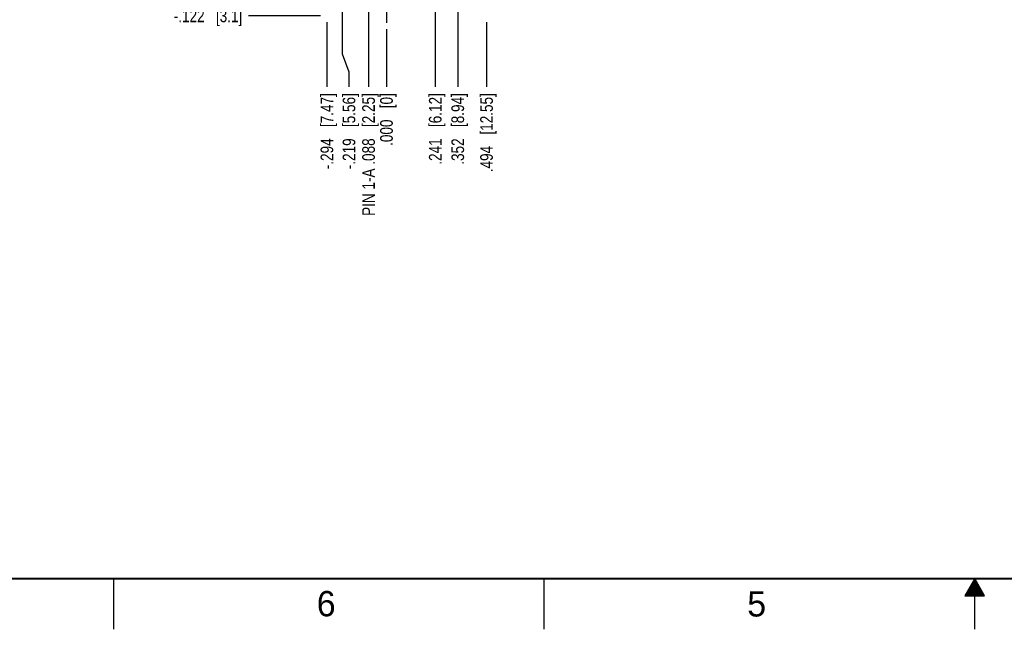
# Model space of a CAD drawing. Header units: inches. Extents: x 0 to 34, y 0 to 22.
# Tile 2 of 29: x 7.6 to 17.3, y 0 to 6. Entities that reach past the tile are written whole.
import ezdxf

# ---------------------------------------------------------------- set-up
doc = ezdxf.new("R2010")
doc.units = ezdxf.units.IN
doc.header["$LTSCALE"] = 1.87
doc.header["$MEASUREMENT"] = 0
doc.linetypes.add('CENTER', pattern=[0.6, 0.375, -0.075, 0.075, -0.075])
doc.layers.get('0').update_dxf_attribs({"linetype": 'CONTINUOUS'})
doc.layers.add('02___PRT_ALL_AXES', color=7, linetype='CONTINUOUS')
doc.layers.add('DIMENSIONS', color=7, linetype='CONTINUOUS')
doc.styles.get("Standard").update_dxf_attribs({"font": 'txt', "width": 0.8})
doc.styles.add('TEXTSTYLE_2', font='txt')
doc.dimstyles.new('DIMSTYLE_2', dxfattribs={"dimtxt": 0.125, "dimasz": 0.18, "dimexe": 0.18, "dimexo": 0.0625, "dimgap": 0.09, "dimtad": 0, "dimtih": 1, "dimtoh": 1, "dimdec": 3, "dimlfac": 0.5, "dimzin": 4, "dimdsep": 46, "dimtxsty": 'STANDARD', "dimblk": '_FILLED', "dimblk1": '_FILLED', "dimblk2": '_FILLED', "dimcen": 0.09, "dimadec": 0, "dimazin": 0, "dimtp": 0.01, "dimtm": 0.01, "dimtfac": 1, "dimtdec": 3, "dimtofl": 0, "dimtmove": 0, "dimatfit": 3, "dimldrblk": '_FILLED', "dimfxl": 1, "dimtolj": 1, "dimtzin": 4, "dimarcsym": 0})

# ---------------------------------------------------------------- blocks, each defined once
blk = doc.blocks.new('*D3')
at = {"layer": 'DIMENSIONS', "color": 2, "linetype": 'CONTINUOUS'}
blk.add_line((12.1792, 5.9937), (12.1792, 5.3553), dxfattribs=at)
at = {"layer": 'DIMENSIONS', "color": 2, "linetype": 'CONTINUOUS', "insert": (12.1167, 5.2928), "char_height": 0.125, "width": 1.225, "attachment_point": 3, "rotation": 90, "line_spacing_factor": 0.9}
blk.add_mtext('.494{\\Ftxt.shx;\\W1.000000;\\H0.125000; }[12.55]', dxfattribs=at)
blk = doc.blocks.new('_FILLED')
at = {"color": 0, "linetype": 'BYBLOCK'}
blk.add_solid([(0, 0), (-1, 0.174), (-1, -0.174)], dxfattribs=at)
blk = doc.blocks.new('*D5')
at = {"layer": 'DIMENSIONS', "color": 2, "linetype": 'CONTINUOUS'}
blk.add_line((11.1912, 5.9257), (11.1912, 5.3553), dxfattribs=at)
at = {"layer": 'DIMENSIONS', "color": 2, "linetype": 'CONTINUOUS', "insert": (11.1287, 5.2928), "char_height": 0.125, "width": 0.825, "attachment_point": 3, "rotation": 90, "line_spacing_factor": 0.9}
blk.add_mtext('.000{\\Ftxt.shx;\\W1.000000;\\H0.125000; }[0]', dxfattribs=at)
blk = doc.blocks.new('*D7')
at = {"layer": 'DIMENSIONS', "color": 2, "linetype": 'CONTINUOUS'}
blk.add_line((10.5407, 6.0562), (9.83, 6.0562), dxfattribs=at)
at = {"layer": 'DIMENSIONS', "color": 2, "linetype": 'CONTINUOUS', "insert": (9.7675, 6.1187), "char_height": 0.125, "width": 1.125, "attachment_point": 3, "line_spacing_factor": 0.9}
blk.add_mtext('-.122{\\Ftxt.shx;\\W1.000000;\\H0.125000; }[3.1]', dxfattribs=at)
blk = doc.blocks.new('*D16')
at = {"layer": 'DIMENSIONS', "color": 2, "linetype": 'CONTINUOUS'}
blk.add_line((10.6032, 5.9937), (10.6032, 5.3553), dxfattribs=at)
at = {"layer": 'DIMENSIONS', "color": 2, "linetype": 'CONTINUOUS', "insert": (10.5407, 5.2928), "char_height": 0.125, "width": 1.225, "attachment_point": 3, "rotation": 90, "line_spacing_factor": 0.9}
blk.add_mtext('-.294{\\Ftxt.shx;\\W1.000000;\\H0.125000; }[7.47]', dxfattribs=at)
blk = doc.blocks.new('*D17')
at = {"layer": 'DIMENSIONS', "color": 2, "linetype": 'CONTINUOUS'}
for p, q in [((10.7532, 7.5497), (10.7532, 5.6823)), ((10.7532, 5.6823), (10.8213, 5.5025)), ((10.8213, 5.5025), (10.8213, 5.3553))]:
    blk.add_line(p, q, dxfattribs=at)
at = {"layer": 'DIMENSIONS', "color": 2, "linetype": 'CONTINUOUS', "insert": (10.7588, 5.2928), "char_height": 0.125, "width": 1.225, "attachment_point": 3, "rotation": 90, "line_spacing_factor": 0.9}
blk.add_mtext('-.219{\\Ftxt.shx;\\W1.000000;\\H0.125000; }[5.56]', dxfattribs=at)
blk = doc.blocks.new('*D18')
at = {"layer": 'DIMENSIONS', "color": 2, "linetype": 'CONTINUOUS'}
blk.add_line((11.6732, 7.5797), (11.6732, 5.3553), dxfattribs=at)
at = {"layer": 'DIMENSIONS', "color": 2, "linetype": 'CONTINUOUS', "insert": (11.6107, 5.2928), "char_height": 0.125, "width": 1.125, "attachment_point": 3, "rotation": 90, "line_spacing_factor": 0.9}
blk.add_mtext('.241{\\Ftxt.shx;\\W1.000000;\\H0.125000; }[6.12]', dxfattribs=at)
blk = doc.blocks.new('*D19')
at = {"layer": 'DIMENSIONS', "color": 2, "linetype": 'CONTINUOUS'}
blk.add_line((11.8952, 6.3407), (11.8952, 5.3553), dxfattribs=at)
at = {"layer": 'DIMENSIONS', "color": 2, "linetype": 'CONTINUOUS', "insert": (11.8327, 5.2928), "char_height": 0.125, "width": 1.125, "attachment_point": 3, "rotation": 90, "line_spacing_factor": 0.9}
blk.add_mtext('.352{\\Ftxt.shx;\\W1.000000;\\H0.125000; }[8.94]', dxfattribs=at)
blk = doc.blocks.new('*D30')
at = {"layer": 'DIMENSIONS', "color": 2, "linetype": 'CONTINUOUS'}
blk.add_line((11.0144, 7.931), (11.0144, 5.3553), dxfattribs=at)
at = {"layer": 'DIMENSIONS', "color": 2, "linetype": 'CONTINUOUS', "insert": (10.9519, 5.2928), "char_height": 0.125, "width": 1.925, "attachment_point": 3, "rotation": 90, "line_spacing_factor": 0.9}
blk.add_mtext('PIN 1-A .088{\\Ftxt.shx;\\W1.000000;\\H0.125000; }[2.25]', dxfattribs=at)

msp = doc.modelspace()

# ---------------------------------------------------------------- linework, layer by layer
at = {"color": 2, "linetype": 'CONTINUOUS'}
for p, q in [((8.5, 0), (8.5, 0.5)), ((12.75, 0), (12.75, 0.5)), ((17, 0.5), (16.902, 0.3303)), ((16.9942, 0.49), (17.0058, 0.49)), ((17.098, 0.3303), (17, 0.5)), ((17, 0), (17, 0.5)), ((16.9365, 0.39), (17.0635, 0.39)), ((16.9423, 0.4), (17.0578, 0.4)), ((16.9481, 0.41), (17.052, 0.41)), ((16.9538, 0.42), (17.0462, 0.42)), ((16.9596, 0.43), (17.0404, 0.43)), ((16.9654, 0.44), (17.0347, 0.44)), ((16.9712, 0.45), (17.0289, 0.45)), ((16.9769, 0.46), (17.0231, 0.46)), ((16.9827, 0.47), (17.0173, 0.47)), ((16.9885, 0.48), (17.0116, 0.48)), ((16.902, 0.3303), (17.098, 0.3303)), ((16.9076, 0.34), (17.0924, 0.34)), ((16.9134, 0.35), (17.0866, 0.35)), ((16.9192, 0.36), (17.0808, 0.36)), ((16.925, 0.37), (17.0751, 0.37)), ((16.9307, 0.38), (17.0693, 0.38))]:
    msp.add_line(p, q, dxfattribs=at)
at = {"color": 7, "linetype": 'CONTINUOUS', "const_width": 0.02}
msp.add_lwpolyline([(0.5, 0.5), (33.5, 0.5)], dxfattribs=at)
at = {"layer": '02___PRT_ALL_AXES', "color": 7, "linetype": 'CENTER'}
msp.add_line((11.1912, 6.3002), (11.1912, 5.9882), dxfattribs=at)

# ---------------------------------------------------------------- texts
at = {"color": 2, "linetype": 'CONTINUOUS', "char_height": 0.25, "width": 0.25, "attachment_point": 1, "line_spacing_factor": 0.9, "style": 'TEXTSTYLE_2'}
for s, insert in [('6', (10.5033, 0.3784)), ('5', (14.754, 0.3762))]:
    msp.add_mtext(s, dxfattribs=dict(at, insert=insert))

# ---------------------------------------------------------------- dimensions: what is measured, and where the dimension line sits
at = {"layer": 'DIMENSIONS', "color": 2, "linetype": 'CONTINUOUS'}
for feature_location, offset, dtype, origin, text, picture, middle in [((11.0144, 7.931), (0, -2.5757), 1, (11.1912, 7.9935), 'PIN 1-A <>', '*D30', (11.216, 3.928)), ((10.7532, 7.5497), (0.0681, -2.1945), 0, (11.1912, 7.6122), '-<>', '*D17', (10.9333, 4.5068)), ((10.5407, 6.0562), (-0.7107, 0), 0, (10.6032, 6.3002), '-<>', '*D7', (9.005, 6.0562)), ((10.6032, 5.9937), (0, -0.6385), 1, (11.1912, 6.0562), '-<>', '*D16', (10.7153, 4.5068))]:
    dim = msp.add_ordinate_dim(feature_location=feature_location, offset=offset, dtype=dtype, origin=origin, text=text, dimstyle='DIMSTYLE_2', dxfattribs=at)
    dim.commit()
    dim.dimension.update_dxf_attribs({"geometry": picture, "text_midpoint": middle})
for feature_location, offset, origin, picture, middle in [((11.6732, 7.5797), (0, -2.2245), (11.1912, 7.6422), '*D18', (11.7853, 4.5068)), ((11.8952, 6.3407), (0, -0.9855), (11.1912, 6.4032), '*D19', (12.0073, 4.5068)), ((11.1912432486, 5.925747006), (0, -0.5704800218), (11.1912432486, 5.988247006), '*D5', (11.3032616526, 4.6567678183)), ((12.1792, 5.9937), (0, -0.6385), (11.1912, 5.9882), '*D3', (12.3137, 4.4568))]:
    dim = msp.add_ordinate_dim(feature_location=feature_location, offset=offset, dtype=1, origin=origin, dimstyle='DIMSTYLE_2', dxfattribs=at)
    dim.commit()
    dim.dimension.update_dxf_attribs({"geometry": picture, "text_midpoint": middle})

doc.saveas('drawing.dxf')
